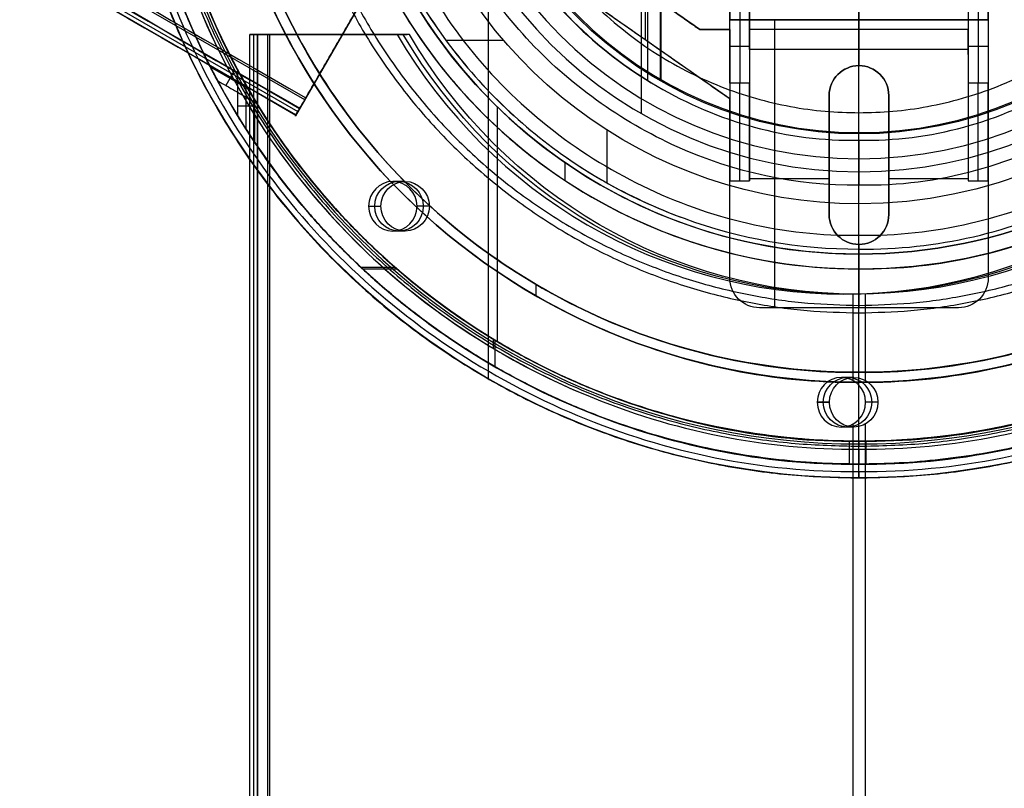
# Model space of a CAD drawing. Header units: millimetres. Extents: x 1064 to 2043, y -6251 to -5403.
# Tile 3 of 13: x 1469 to 1568, y -5827 to -5749. Entities that reach past the tile are written whole.
import ezdxf

# ---------------------------------------------------------------- set-up
doc = ezdxf.new("R2010")
doc.units = ezdxf.units.MM

msp = doc.modelspace()

# ---------------------------------------------------------------- linework, layer by layer
at = {"color": 7, "true_color": 0xffffff}
for p, q in [((1497.758, -5757.396, 21.43), (1064.755, -5507.402, 21.43)), ((1064.071, -5508.586, 23.91), (1497.074, -5758.581, 23.91)), ((1496.882, -5758.915, 26.444), (1063.878, -5508.92, 26.444)), ((1516.221, -5656.223, 17.559), (1516.221, -5785.418, 17.559)), ((1531.607, -5682.873, 77.059), (1531.607, -5758.769, 77.059)), ((1532.255, -5686.208, 23.059), (1532.255, -5755.434, 23.059)), ((1533.516, -5686.18, 171.559), (1533.516, -5755.462, 171.559)), ((1533.579, -5686.289, 172.559), (1533.579, -5755.353, 172.559)), ((1505.734, -5743.581, 25.858), (1496.83, -5759.004, 25.858)), ((1537.516, -5750.321, 231.519), (1527.516, -5743.321, 231.519)), ((1540.516, -5757.304, 231.519), (1524.796, -5746.299, 231.519)), ((1532.016, -5746.471, 230.019), (1532.016, -5751.354, 230.019)), ((1553.516, -5749.321, 230.019), (1553.516, -5746.277, 195.019)), ((1540.516, -5753.105, 208.519), (1540.516, -5747.451, 208.519)), ((1566.516, -5747.451, 208.519), (1566.516, -5753.105, 208.519)), ((1541.516, -5748.321, 184.019), (1541.516, -5755.725, 221.935)), ((1553.516, -5748.321, 184.019), (1553.516, -5752.321, 230.019)), ((1565.516, -5748.321, 184.019), (1565.516, -5755.725, 221.935)), ((1566.516, -5749.321, 231.519), (1540.516, -5749.321, 231.519)), ((1545.016, -5749.321, 233.019), (1545.016, -5778.321, 233.019)), ((1553.516, -5749.321, 233.019), (1553.516, -5749.321, 230.019)), ((1540.516, -5750.321, 231.519), (1537.516, -5750.321, 231.519)), ((1539.016, -5750.321, 233.019), (1539.016, -5750.321, 230.019)), ((1564.516, -5750.321, 207.019), (1542.516, -5750.321, 207.019)), ((1542.516, -5750.321, 207.019), (1542.516, -5752.812, 207.019)), ((1564.516, -5752.812, 207.019), (1564.516, -5750.321, 207.019)), ((1492.223, -5750.821, 50.099), (1492.223, -6250.81, 50.099)), ((1492.242, -5750.821, 50.293), (1508.083, -5750.821, 50.293)), ((1492.642, -6250.81, 52.029), (1492.642, -5750.821, 52.029)), ((1494.01, -5750.821, 54.509), (1494.01, -6250.81, 54.509)), ((1500.162, -5750.821, 47.471), (1500.162, -5750.821, 53.115)), ((1501.286, -5751.286, 23.033), (1501.286, -5751.286, 28.677)), ((1511.956, -5751.376, 34.059), (1517.758, -5751.376, 34.059)), ((1532.656, -5751.801, 230.019), (1532.656, -5751.801, 233.019)), ((1542.516, -5752.023, 202.977), (1540.516, -5752.023, 202.977)), ((1553.516, -5752.321, 230.019), (1553.516, -5753.95, 230.019)), ((1566.516, -5752.023, 202.977), (1564.516, -5752.023, 202.977)), ((1488.248, -5754.055, 23.771), (1492.056, -5756.254, 23.771)), ((1490.676, -5754.48, 20.105), (1489.83, -5755.945, 27.436)), ((1553.516, -5753.95, 233.019), (1553.516, -5753.95, 230.019)), ((1491.865, -5760.363, 52.183), (1491.865, -5755.92, 52.183)), ((1542.516, -5756.93, 230.019), (1542.516, -5756.93, 225.106)), ((1550.516, -5756.95, 231.519), (1550.516, -5768.95, 231.519)), ((1556.516, -5768.95, 231.519), (1556.516, -5756.95, 231.519)), ((1564.516, -5756.93, 230.019), (1564.516, -5756.93, 225.106)), ((1492.711, -5758.021, 55.849), (1491.019, -5758.021, 48.517)), ((1517.123, -5758.09, 60.059), (1517.123, -5781.693, 60.059)), ((1528.161, -5760.436, 34.059), (1528.161, -5765.747, 34.059)), ((1540.516, -5760.799, 233.019), (1540.516, -5760.799, 228.824)), ((1566.516, -5760.799, 233.019), (1566.516, -5760.799, 228.824)), ((1550.516, -5762.95, 233.019), (1550.516, -5762.95, 230.019)), ((1556.516, -5762.95, 233.019), (1556.516, -5762.95, 230.019)), ((1523.928, -5763.693, 39.059), (1523.928, -5765.493, 39.059)), ((1542.516, -5765.321, 230.019), (1550.516, -5765.321, 230.019)), ((1556.516, -5765.321, 230.019), (1564.516, -5765.321, 230.019)), ((1507.862, -5765.606, 51.338), (1506.625, -5765.606, 45.979)), ((1510.298, -5768.106, 50.775), (1509.061, -5768.106, 45.416)), ((1507.862, -5770.606, 51.338), (1506.625, -5770.606, 45.979)), ((1553.516, -5771.95, 233.019), (1553.516, -5771.95, 230.019)), ((1553.516, -5771.95, 230.019), (1553.516, -5778.321, 230.019)), ((1503.394, -5774.227, 45.66), (1506.819, -5774.227, 44.87)), ((1507.069, -5774.444, 52.534), (1503.626, -5774.444, 53.329)), ((1521.016, -5775.955, 231.559), (1521.016, -5777.113, 231.559)), ((1553.243, -5776.946, 40.861), (1552.006, -5776.946, 35.501)), ((1552.922, -5785.642, 35.29), (1552.922, -5776.938, 35.29)), ((1554.159, -5785.642, 40.649), (1554.159, -5776.938, 40.649)), ((1563.516, -5778.321, 231.519), (1543.516, -5778.321, 231.519)), ((1553.516, -5778.321, 230.019), (1553.516, -5778.321, 233.019)), ((1516.711, -5781.469, 18.434), (1516.711, -5782.382, 18.434)), ((1516.895, -5781.58, 61.309), (1516.895, -5784.251, 61.309)), ((1552.985, -5785.333, 40.92), (1551.748, -5785.333, 35.561)), ((1550.549, -5787.833, 41.483), (1549.312, -5787.833, 36.124)), ((1552.922, -6250.81, 35.29), (1552.922, -5790.023, 35.29)), ((1554.159, -6250.81, 40.649), (1554.159, -5790.023, 40.649)), ((1552.985, -5790.333, 40.92), (1551.748, -5790.333, 35.561)), ((1552.552, -5794.057, 34.311), (1552.552, -5791.757, 34.311)), ((1554.245, -5794.06, 41.642), (1554.245, -5791.76, 41.642))]:
    msp.add_line(p, q, dxfattribs=at)
for centre, radius, start, end in [((1553.516, -5720.821, 17.559), 74.591, 90, 270), ((1553.516, -5720.821, 17.559), 74.591, 270, 90), ((1553.516, -5720.821, 61.309), 73.242, 90, 270), ((1553.516, -5720.821, 61.309), 73.242, 270, 90), ((1553.516, -5720.821, 60.99), 71.211, 90, 270), ((1553.516, -5720.821, 60.99), 71.211, 270, 90), ((1553.516, -5720.821, 18.434), 71.742, 112.5, 247.5), ((1553.516, -5720.821, 217.618), 65, 90, 270), ((1553.516, -5720.821, 217.618), 65, 270, 90), ((1553.516, -5720.821, 217.618), 64, 90, 270), ((1553.516, -5720.821, 217.618), 64, 270, 90), ((1553.516, -5720.821, 39.059), 53.582, 270, 90), ((1553.516, -5720.821, 37.555), 53.582, 270, 90), ((1553.516, -5720.821, 39.059), 52.091, 270, 90), ((1553.516, -5720.821, 49.559), 52.091, 270, 90), ((1553.516, -5720.821, 49.559), 52.091, 109.88947, 270), ((1553.516, -5720.821, 77.059), 43.818, 90, 270), ((1553.516, -5720.821, 77.059), 43.818, 270, 90), ((1553.516, -5720.821, 24.474), 42.506, 90, 270), ((1553.516, -5720.821, 24.474), 42.506, 270, 90), ((1553.516, -5720.821, 172.559), 39.874, 90, 270), ((1553.516, -5720.821, 172.559), 39.874, 270, 90), ((1553.516, -5720.821, 40.622), 73.242, 154.03188, 247.25987), ((1553.516, -5720.821, 39.872), 70.942, 156.79882, 249.31133), ((1553.516, -5720.821, 39.059), 53.582, 162.85051, 270), ((1553.516, -5720.821, 39.059), 52.091, 163.22483, 270), ((1553.516, -5720.821, 39.872), 70.942, 276.80187, 9.32333), ((1553.516, -5720.821, 37.555), 53.582, 170.12244, 270), ((1553.516, -5720.821, 40.622), 73.242, 274.03302, 7.2718), ((1553.516, -5720.821, 23.059), 40.628, 210, 240), ((1553.516, -5720.821, 34.059), 51.591, 210.39169, 230.22576), ((1553.516, -5756.95, 230.019), 3, 0, 180), ((1553.516, -5720.821, 34.059), 51.591, 235.21816, 250.05995), ((1553.516, -5768.95, 230.019), 3, 180, 0), ((1553.516, -5720.821, 60.059), 70.939, 225, 247.5)]:
    msp.add_arc(centre, radius, start, end, dxfattribs=at)
at = {"color": 7, "true_color": 0xffffff, "extrusion": (0, 0, -1)}
for centre, radius, start, end in [((-1553.516, -5720.821, -61.309), 70.942, 270, 90), ((-1553.516, -5720.821, -18.434), 70.942, 270, 90), ((-1553.516, -5720.821, -61.309), 70.942, 90, 270), ((-1553.516, -5720.821, -18.434), 70.942, 90, 270), ((-1553.516, -5720.821, -231.559), 65, 270, 90), ((-1553.516, -5720.821, -231.559), 65, 90, 270), ((-1553.516, -5720.821, -231.559), 64, 270, 90), ((-1553.516, -5720.821, -231.559), 64, 90, 270), ((-1553.516, -5720.821, -60.059), 52.091, 270, 90), ((-1553.516, -5720.821, -60.059), 52.091, 90, 270), ((-1553.516, -5720.821, -34.059), 47.035, 90, 270), ((-1553.516, -5720.821, -171.559), 40, 270, 90), ((-1553.516, -5720.821, -171.559), 40, 90, 270), ((-1553.516, -5720.821, -34.059), 47.035, 270, 344.45303), ((-1553.516, -5756.95, -233.019), 3, 0, 180), ((-1553.516, -5756.95, -231.519), 3, 0, 180), ((-1553.516, -5768.95, -233.019), 3, 180, 0), ((-1553.516, -5768.95, -231.519), 3, 180, 0), ((-1543.516, -5775.321, -233.019), 3, 270, 360), ((-1543.516, -5775.321, -230.019), 3, 270, 0), ((-1543.516, -5775.321, -231.519), 3, 270, 0), ((-1563.516, -5775.321, -233.019), 3, 180, 270), ((-1563.516, -5775.321, -230.019), 3, 180, 270), ((-1563.516, -5775.321, -231.519), 3, 180, 270)]:
    msp.add_arc(centre, radius, start, end, dxfattribs=at)
at = {"color": 7, "true_color": 0xffffff, "extrusion": (0, -1, 0)}
for centre, start, end in [((1493.223, 50.099, 5750.821), 167, 257), ((1494.01, 53.509, 5750.821), 77, 167)]:
    msp.add_arc(centre, 1, start, end, dxfattribs=at)
at = {"color": 7, "true_color": 0xffffff, "extrusion": (0.224951, 6.21725e-15, 0.97437)}
msp.add_arc((-5723.166, -1504.242, 383.717), 53.78, 120.94561, 239.05439, dxfattribs=at)
at = {"color": 7, "true_color": 0xffffff, "extrusion": (-0.224951, 0, -0.97437)}
for centre, radius, start, end in [((5723.166, -1504.242, -386.467), 53.78, 300.94561, 59.05439), ((5768.106, -1457.667, -386.467), 2.5, 90, 270), ((5768.106, -1457.667, -386.467), 2.5, 270, 90), ((5787.833, -1503.977, -386.467), 2.5, 90, 270), ((5787.833, -1503.977, -389.217), 2.5, 90, 270), ((5787.833, -1503.977, -386.467), 2.5, 270, 90), ((5787.833, -1503.977, -389.217), 2.5, 270, 90)]:
    msp.add_arc(centre, radius, start, end, dxfattribs=at)
at = {"color": 7, "true_color": 0xffffff, "extrusion": (-0.224951, -6.245e-16, -0.97437)}
msp.add_arc((5723.166, -1504.242, -389.217), 53.78, 300.94561, 59.05439, dxfattribs=at)
at = {"color": 7, "true_color": 0xffffff, "extrusion": (1, 0, 0)}
for centre, radius, start, end in [((-5765.54, 220.019, 1540.516), 10, 11.04935, 90), ((-5765.54, 220.019, 1564.516), 10, 11.04935, 90), ((-5752.692, 203.676, 1553.516), 32.129, 180, 255.57547), ((-5752.692, 203.676, 1553.516), 33.129, 180, 255.79598)]:
    msp.add_arc(centre, radius, start, end, dxfattribs=at)
at = {"color": 7, "true_color": 0xffffff, "extrusion": (-1, 0, 0)}
for centre in [(5765.54, 220.019, -1541.516), (5765.54, 220.019, -1542.516), (5765.54, 220.019, -1565.516), (5765.54, 220.019, -1566.516)]:
    msp.add_arc(centre, 10, 90, 168.95065, dxfattribs=at)
at = {"color": 7, "true_color": 0xffffff, "extrusion": (-0.866025, 0.5, -4.16611e-14)}
msp.add_arc((4237.172, 22.43, -4175.795), 1, 257, 347, dxfattribs=at)
at = {"color": 7, "true_color": 0xffffff, "extrusion": (-0.866025, 0.5, -9.31061e-14)}
msp.add_arc((4238.252, 26.023, -4175.795), 0.795, 329.15679, 94.84321, dxfattribs=at)
at = {"color": 7, "true_color": 0xffffff, "extrusion": (0.224951, -1.96972e-21, 0.97437)}
msp.add_arc((-5768.106, -1457.667, 383.717), 2.5, 270, 90, dxfattribs=at)
at = {"color": 7, "true_color": 0xffffff, "extrusion": (-0.224951, -1.10468e-21, -0.97437)}
msp.add_arc((5768.106, -1457.667, -389.217), 2.5, 90, 270, dxfattribs=at)
at = {"color": 7, "true_color": 0xffffff, "extrusion": (0.224951, 0, 0.97437)}
for centre, start, end in [((-5768.106, -1457.667, 383.717), 90, 270), ((-5787.833, -1503.977, 383.717), 270, 90), ((-5787.833, -1503.977, 383.717), 90, 270)]:
    msp.add_arc(centre, 2.5, start, end, dxfattribs=at)
at = {"color": 7, "true_color": 0xffffff, "extrusion": (-0.224951, 2.23986e-21, -0.97437)}
msp.add_arc((5768.106, -1457.667, -389.217), 2.5, 270, 90, dxfattribs=at)
at = {"color": 7, "true_color": 0xffffff}
for points, degree in [([(1064.867, -5507.207, 21.456), (1497.871, -5757.202, 21.456)], 1), ([(1064.248, -5508.278, 26.815), (1497.252, -5758.273, 26.815)], 1), ([(1064.267, -5508.246, 22.205), (1497.271, -5758.24, 22.205)], 1), ([(1063.874, -5508.927, 25.615), (1496.877, -5758.922, 25.615)], 1), ([(1553.516, -5647.578, 19.934), (1543.89, -5647.482, 19.934), (1524.776, -5651.437, 19.934), (1500.373, -5667.67, 19.934), (1484.089, -5692.066, 19.934), (1478.366, -5720.821, 19.934), (1484.089, -5749.576, 19.934), (1500.373, -5773.971, 19.934), (1524.776, -5790.205, 19.934), (1543.89, -5794.16, 19.934), (1553.516, -5794.063, 19.934)], 3), ([(1553.516, -5794.063, 19.934), (1563.142, -5794.16, 19.934), (1582.256, -5790.205, 19.934), (1606.66, -5773.971, 19.934), (1622.944, -5749.576, 19.934), (1628.666, -5720.821, 19.934), (1622.944, -5692.066, 19.934), (1606.66, -5667.67, 19.934), (1582.256, -5651.437, 19.934), (1563.142, -5647.482, 19.934), (1553.516, -5647.578, 19.934)], 3), ([(1525.205, -5652.473, 16.251), (1516.271, -5656.204, 16.251), (1499.838, -5667.135, 16.251), (1483.39, -5691.776, 16.251), (1477.61, -5720.821, 16.251), (1483.39, -5749.866, 16.251), (1499.838, -5774.506, 16.251), (1516.271, -5785.438, 16.251), (1525.205, -5789.169, 16.251)], 3), ([(1526.062, -5654.54, 18.434), (1517.397, -5658.158, 18.434), (1501.461, -5668.759, 18.434), (1485.511, -5692.654, 18.434), (1479.905, -5720.821, 18.434), (1485.511, -5748.987, 18.434), (1501.461, -5772.883, 18.434), (1517.397, -5783.484, 18.434), (1526.062, -5787.102, 18.434)], 3), ([(1553.516, -5655.821, 203.676), (1544.973, -5655.735, 203.676), (1528.011, -5659.245, 203.676), (1506.353, -5673.652, 203.676), (1491.902, -5695.302, 203.676), (1486.823, -5720.821, 203.676), (1491.902, -5746.34, 203.676), (1506.353, -5767.99, 203.676), (1528.011, -5782.397, 203.676), (1544.973, -5785.906, 203.676), (1553.516, -5785.821, 203.676)], 3), ([(1553.516, -5785.821, 203.676), (1562.059, -5785.906, 203.676), (1579.022, -5782.397, 203.676), (1600.679, -5767.99, 203.676), (1615.13, -5746.34, 203.676), (1620.209, -5720.821, 203.676), (1615.13, -5695.302, 203.676), (1600.679, -5673.652, 203.676), (1579.022, -5659.245, 203.676), (1562.059, -5655.735, 203.676), (1553.516, -5655.821, 203.676)], 3), ([(1553.516, -5656.821, 203.676), (1545.105, -5656.737, 203.676), (1528.403, -5660.192, 203.676), (1507.079, -5674.377, 203.676), (1492.85, -5695.694, 203.676), (1487.849, -5720.821, 203.676), (1492.85, -5745.948, 203.676), (1507.079, -5767.264, 203.676), (1528.403, -5781.449, 203.676), (1545.105, -5784.905, 203.676), (1553.516, -5784.821, 203.676)], 3), ([(1553.516, -5784.821, 203.676), (1561.927, -5784.905, 203.676), (1578.629, -5781.449, 203.676), (1599.954, -5767.264, 203.676), (1614.183, -5745.948, 203.676), (1619.183, -5720.821, 203.676), (1614.183, -5695.694, 203.676), (1599.954, -5674.377, 203.676), (1578.629, -5660.192, 203.676), (1561.927, -5656.737, 203.676), (1553.516, -5656.821, 203.676)], 3), ([(1553.516, -5774.403, 36.051), (1561.587, -5774.52, 36.051), (1577.532, -5770.69, 36.051), (1596.845, -5755.384, 36.051), (1607.537, -5733.146, 36.051), (1607.537, -5708.496, 36.051), (1596.845, -5686.258, 36.051), (1577.532, -5670.952, 36.051), (1561.587, -5667.122, 36.051), (1553.516, -5667.239, 36.051)], 3), ([(1503.354, -5670.659, 60.059), (1496.786, -5677.218, 60.059), (1486.272, -5692.97, 60.059), (1480.729, -5720.821, 60.059), (1486.272, -5748.672, 60.059), (1496.786, -5764.424, 60.059), (1503.354, -5770.983, 60.059)], 3), ([(1553.516, -5670.616, 75.023), (1545.954, -5670.507, 75.023), (1531.014, -5674.095, 75.023), (1512.918, -5688.436, 75.023), (1502.901, -5709.273, 75.023), (1502.901, -5732.369, 75.023), (1512.918, -5753.205, 75.023), (1531.014, -5767.547, 75.023), (1545.954, -5771.135, 75.023), (1553.516, -5771.026, 75.023)], 3), ([(1553.516, -5771.026, 75.023), (1561.078, -5771.135, 75.023), (1576.018, -5767.547, 75.023), (1594.114, -5753.205, 75.023), (1604.132, -5732.369, 75.023), (1604.132, -5709.273, 75.023), (1594.114, -5688.436, 75.023), (1576.018, -5674.095, 75.023), (1561.078, -5670.507, 75.023), (1553.516, -5670.616, 75.023)], 3), ([(1553.516, -5675.659, 32.648), (1561.496, -5675.482, 32.648), (1577.106, -5679.963, 32.648), (1594.469, -5697.164, 32.648), (1600.782, -5720.821, 32.648), (1594.469, -5744.478, 32.648), (1577.106, -5761.679, 32.648), (1561.496, -5766.16, 32.648), (1553.516, -5765.983, 32.648)], 3), ([(1553.516, -5760.695, 172.559), (1553.516, -5680.946, 172.559)], 1), ([(1533.202, -5685.636, 23.059), (1527.088, -5689.222, 23.059), (1516.674, -5699.539, 23.059), (1510.995, -5720.821, 23.059), (1516.674, -5742.103, 23.059), (1527.088, -5752.419, 23.059), (1533.202, -5756.006, 23.059)], 3), ([(1499.975, -5718.719, 36.051), (1499.717, -5724.476, 36.051), (1501.181, -5736.027, 36.051), (1508.666, -5751.818, 36.051), (1520.784, -5764.421, 36.051), (1536.269, -5772.52, 36.051), (1547.754, -5774.436, 36.051), (1553.516, -5774.403, 36.051)], 3), ([(1553.516, -5794.801, 16.251), (1553.516, -5783.036, 10.971), (1553.516, -5758.94, 2.983), (1553.516, -5733.716, 0.137), (1553.516, -5720.821)], 3), ([(1502.806, -5730.312, 34.059), (1503.852, -5736.159, 34.059), (1508.133, -5747.431, 34.059), (1519.842, -5761.281, 34.059), (1535.558, -5770.278, 34.059), (1547.49, -5772.44, 34.059), (1553.516, -5772.412, 34.059)], 3), ([(1553.516, -5760.821, 171.559), (1553.516, -5734.067, 171.559)], 1), ([(1553.516, -5765.983, 32.648), (1547.19, -5766.08, 32.648), (1534.715, -5763.296, 32.648), (1519.132, -5752.052, 32.648), (1512.558, -5741.091, 32.648), (1510.657, -5735.056, 32.648)], 3), ([(1553.516, -5764.639, 77.059), (1553.516, -5738.94, 77.059)], 1), ([(1553.516, -5761.449, 23.059), (1553.516, -5738.959, 23.059)], 1), ([(1553.516, -5795.412, 17.559), (1553.516, -5738.959, 17.559)], 1), ([(1497.871, -5757.202, 21.456), (1505.819, -5743.435, 25.126)], 1), ([(1537.516, -5750.321, 230.019), (1527.516, -5743.321, 230.019)], 1), ([(1527.516, -5743.321, 233.019), (1537.516, -5750.321, 233.019)], 1), ([(1497.252, -5758.273, 26.815), (1505.2, -5744.506, 30.485)], 1), ([(1540.516, -5757.304, 233.019), (1524.796, -5746.299, 233.019)], 1), ([(1540.516, -5757.304, 230.019), (1524.796, -5746.299, 230.019)], 1), ([(1540.516, -5746.277, 195.019), (1540.516, -5749.321, 230.019)], 1), ([(1566.516, -5749.321, 230.019), (1566.516, -5746.277, 195.019)], 1), ([(1540.516, -5755.725, 221.935), (1540.516, -5748.321, 184.019)], 1), ([(1542.516, -5748.321, 184.019), (1542.516, -5755.725, 221.935)], 1), ([(1542.516, -5752.321, 230.019), (1542.516, -5748.321, 184.019)], 1), ([(1564.516, -5748.321, 184.019), (1564.516, -5752.321, 230.019)], 1), ([(1564.516, -5748.321, 184.019), (1564.516, -5755.725, 221.935)], 1), ([(1566.516, -5748.321, 184.019), (1566.516, -5755.725, 221.935)], 1), ([(1540.516, -5749.321, 230.019), (1566.516, -5749.321, 230.019)], 1), ([(1540.516, -5749.321, 230.019), (1540.516, -5749.321, 233.019)], 1), ([(1540.516, -5749.321, 233.019), (1566.516, -5749.321, 233.019)], 1), ([(1540.516, -5750.321, 233.019), (1540.516, -5749.321, 233.019)], 1), ([(1566.516, -5749.321, 233.019), (1566.516, -5749.321, 230.019)], 1), ([(1566.516, -5749.321, 233.019), (1566.516, -5775.321, 233.019)], 1), ([(1537.516, -5750.321, 233.019), (1537.516, -5750.321, 230.019)], 1), ([(1540.516, -5750.321, 230.019), (1537.516, -5750.321, 230.019)], 1), ([(1537.516, -5750.321, 233.019), (1540.516, -5750.321, 233.019)], 1), ([(1540.516, -5750.321, 233.019), (1540.516, -5750.321, 230.019)], 1), ([(1540.516, -5750.321, 230.019), (1540.516, -5757.304, 230.019)], 1), ([(1492.249, -6250.81, 50.324), (1492.249, -5750.821, 50.324)], 1), ([(1493.036, -5750.821, 53.734), (1492.249, -5750.821, 50.324)], 1), ([(1492.998, -6250.81, 49.125), (1492.998, -5750.821, 49.125)], 1), ([(1492.998, -5750.821, 49.125), (1507.063, -5750.821, 45.877)], 1), ([(1493.036, -6250.81, 53.734), (1493.036, -5750.821, 53.734)], 1), ([(1508.301, -5750.821, 51.236), (1494.235, -5750.821, 54.484)], 1), ([(1494.235, -5750.821, 54.484), (1494.235, -6250.81, 54.484)], 1), ([(1508.301, -5750.821, 51.236), (1507.063, -5750.821, 45.877)], 1), ([(1564.516, -5752.321, 230.019), (1542.516, -5752.321, 230.019)], 1), ([(1542.516, -5752.321, 230.019), (1542.516, -5765.54, 230.019)], 1), ([(1564.516, -5752.321, 230.019), (1564.516, -5765.54, 230.019)], 1), ([(1487.568, -5752.686, 20.105), (1491.245, -5754.808, 20.105)], 1), ([(1491.019, -5759.012, 48.517), (1491.019, -5754.39, 48.517)], 1), ([(1488.98, -5755.455, 27.436), (1492.937, -5757.739, 27.436)], 1), ([(1533.202, -5756.006, 23.059), (1539.316, -5759.593, 23.059), (1546.337, -5761.608, 23.059), (1553.516, -5761.449, 23.059)], 3), ([(1542.516, -5755.725, 221.935), (1540.516, -5755.725, 221.935)], 1), ([(1553.516, -5761.449, 23.059), (1560.695, -5761.608, 23.059), (1567.716, -5759.593, 23.059), (1573.83, -5756.006, 23.059)], 3), ([(1566.516, -5755.725, 221.935), (1564.516, -5755.725, 221.935)], 1), ([(1492.711, -5757.367, 55.849), (1492.711, -5761.653, 55.849)], 1), ([(1540.516, -5775.321, 233.019), (1540.516, -5757.304, 233.019)], 1), ([(1540.516, -5757.304, 233.019), (1540.516, -5757.304, 230.019)], 1), ([(1550.516, -5756.95, 233.019), (1550.516, -5768.95, 233.019)], 1), ([(1550.516, -5768.95, 230.019), (1550.516, -5756.95, 230.019)], 1), ([(1550.516, -5756.95, 230.019), (1550.516, -5756.95, 233.019)], 1), ([(1556.516, -5768.95, 233.019), (1556.516, -5756.95, 233.019)], 1), ([(1556.516, -5756.95, 233.019), (1556.516, -5756.95, 230.019)], 1), ([(1556.516, -5756.95, 230.019), (1556.516, -5768.95, 230.019)], 1), ([(1497.271, -5758.24, 22.205), (1496.877, -5758.922, 25.615)], 1), ([(1553.516, -5763.327, 24.474), (1553.516, -5765.983, 32.648)], 1), ([(1540.516, -5765.54, 230.019), (1542.516, -5765.54, 230.019)], 1), ([(1540.516, -5775.321, 230.019), (1540.516, -5765.54, 230.019)], 1), ([(1564.516, -5765.54, 230.019), (1566.516, -5765.54, 230.019)], 1), ([(1566.516, -5765.54, 230.019), (1566.516, -5775.321, 230.019)], 1), ([(1553.516, -5772.412, 34.059), (1561.287, -5772.524, 34.059), (1568.963, -5770.681, 34.059), (1575.901, -5767.303, 34.059)], 3), ([(1504.189, -5768.106, 46.541), (1505.426, -5768.106, 51.9)], 1), ([(1510.298, -5768.106, 50.775), (1509.061, -5768.106, 45.416)], 1), ([(1553.516, -5772.412, 34.059), (1553.516, -5767.855, 34.059)], 1), ([(1550.516, -5768.95, 233.019), (1550.516, -5768.95, 230.019)], 1), ([(1556.516, -5768.95, 230.019), (1556.516, -5768.95, 233.019)], 1), ([(1503.354, -5770.983, 60.059), (1509.922, -5777.541, 60.059), (1517.801, -5782.782, 60.059), (1526.369, -5786.36, 60.059)], 3), ([(1553.516, -5792.032, 60.99), (1553.516, -5771.026, 75.023)], 1), ([(1553.516, -5791.76, 60.059), (1553.516, -5772.912, 60.059)], 1), ([(1553.516, -5772.912, 39.059), (1553.516, -5772.912, 60.059)], 1), ([(1553.516, -5774.403, 39.059), (1553.516, -5772.912, 39.059)], 1), ([(1553.516, -5774.403, 36.051), (1553.516, -5774.403, 39.059)], 1), ([(1540.516, -5775.321, 233.019), (1540.516, -5775.321, 230.019)], 1), ([(1566.516, -5775.321, 233.019), (1566.516, -5775.321, 230.019)], 1), ([(1563.516, -5778.321, 230.019), (1543.516, -5778.321, 230.019)], 1), ([(1543.516, -5778.321, 233.019), (1543.516, -5778.321, 230.019)], 1), ([(1563.516, -5778.321, 233.019), (1543.516, -5778.321, 233.019)], 1), ([(1563.516, -5778.321, 233.019), (1563.516, -5778.321, 230.019)], 1), ([(1553.516, -5784.821, 203.676), (1553.516, -5784.821, 231.559)], 1), ([(1553.516, -5785.821, 231.559), (1553.516, -5784.821, 231.559)], 1), ([(1553.516, -5785.821, 203.676), (1553.516, -5785.821, 231.559)], 1), ([(1526.062, -5787.102, 18.434), (1534.726, -5790.721, 18.434), (1544.087, -5792.658, 18.434), (1553.516, -5792.563, 18.434)], 3), ([(1526.369, -5786.36, 60.059), (1534.936, -5789.939, 60.059), (1544.193, -5791.854, 60.059), (1553.516, -5791.76, 60.059)], 3), ([(1553.516, -5791.76, 60.059), (1562.84, -5791.854, 60.059), (1572.096, -5789.939, 60.059), (1580.664, -5786.36, 60.059)], 3), ([(1553.516, -5792.563, 18.434), (1562.945, -5792.658, 18.434), (1572.306, -5790.721, 18.434), (1580.971, -5787.102, 18.434)], 3), ([(1549.312, -5787.833, 36.124), (1550.549, -5787.833, 41.483)], 1), ([(1555.421, -5787.833, 40.358), (1554.184, -5787.833, 34.999)], 1), ([(1525.205, -5789.169, 16.251), (1534.14, -5792.901, 16.251), (1543.793, -5794.898, 16.251), (1553.516, -5794.801, 16.251)], 3), ([(1553.516, -5794.801, 16.251), (1563.239, -5794.898, 16.251), (1572.892, -5792.901, 16.251), (1581.827, -5789.169, 16.251)], 3), ([(1553.516, -5791.763, 41.811), (1553.516, -5791.76, 60.059)], 1), ([(1553.516, -5791.76, 60.059), (1553.516, -5791.763, 61.309)], 1), ([(1553.516, -5792.563, 18.434), (1553.516, -5791.763, 18.434)], 1), ([(1553.516, -5791.763, 18.434), (1553.516, -5791.763, 34.089)], 1), ([(1553.516, -5794.063, 61.309), (1553.516, -5791.763, 61.309)], 1), ([(1553.516, -5794.063, 19.934), (1553.516, -5794.063, 34.089)], 1), ([(1553.516, -5794.063, 41.811), (1553.516, -5794.063, 61.309)], 1)]:
    msp.add_open_spline(points, degree=degree, dxfattribs=at)
for points, weights, knots in [([(1553.516, -5646.189, 17.261), (1478.884, -5646.189, 17.261), (1478.884, -5720.821, 17.261), (1478.884, -5795.453, 17.261), (1553.516, -5795.453, 17.261)], [1, 0.707106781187, 1, 0.707106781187, 1], [230.981899, 230.981899, 230.981899, 346.472848, 346.472848, 461.963797, 461.963797, 461.963797]), ([(1553.516, -5795.453, 17.261), (1628.148, -5795.453, 17.261), (1628.148, -5720.821, 17.261), (1628.148, -5646.189, 17.261), (1553.516, -5646.189, 17.261)], [1, 0.707106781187, 1, 0.707106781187, 1], [0, 0, 0, 115.490949, 115.490949, 230.981899, 230.981899, 230.981899]), ([(1548.557, -5647.747, 55.849), (1509.607, -5650.39, 50.824), (1490.086, -5684.2, 41.811), (1469.695, -5719.519, 32.395), (1488.98, -5755.455, 27.436)], [0.861638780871, 0.819142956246, 1, 0.812581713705, 0.865016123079], [-162.369697, -162.369697, -162.369697, -82.939938, -82.939938, 0, 0, 0]), ([(1487.568, -5752.686, 20.105), (1470.701, -5717.776, 25.138), (1490.086, -5684.2, 34.089), (1510.625, -5648.625, 43.572), (1551.691, -5647.601, 48.517)], [0.861164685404, 0.820167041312, 1, 0.811482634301, 0.865639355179], [-162.420204, -162.420204, -162.420204, -83.533367, -83.533367, 0, 0, 0]), ([(1619.28, -5753.064, 55.849), (1636.466, -5718.01, 50.824), (1616.946, -5684.2, 41.811), (1596.554, -5648.88, 32.395), (1555.791, -5647.614, 27.436)], [0.861638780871, 0.819142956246, 1, 0.812581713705, 0.865016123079], [-162.369697, -162.369697, -162.369697, -82.939938, -82.939938, 0, 0, 0]), ([(1558.894, -5647.776, 20.105), (1597.561, -5650.623, 25.138), (1616.946, -5684.2, 34.089), (1637.485, -5719.774, 43.572), (1617.839, -5755.85, 48.517)], [0.861164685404, 0.820167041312, 1, 0.811482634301, 0.865639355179], [-162.420204, -162.420204, -162.420204, -83.533367, -83.533367, 0, 0, 0]), ([(1553.516, -5649.376, 60.565), (1482.072, -5649.376, 60.565), (1482.072, -5720.821, 60.565), (1482.072, -5792.265, 60.565), (1553.516, -5792.265, 60.565)], [1, 0.707106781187, 1, 0.707106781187, 1], [222.862872, 222.862872, 222.862872, 334.294308, 334.294308, 445.725744, 445.725744, 445.725744]), ([(1553.516, -5792.265, 60.565), (1624.961, -5792.265, 60.565), (1624.961, -5720.821, 60.565), (1624.961, -5649.376, 60.565), (1553.516, -5649.376, 60.565)], [1, 0.707106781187, 1, 0.707106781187, 1], [0, 0, 0, 111.431436, 111.431436, 222.862872, 222.862872, 222.862872]), ([(1553.516, -5649.878, 48.273), (1512.558, -5649.878, 43.545), (1492.078, -5685.35, 34.089), (1472.162, -5719.845, 24.893), (1491.245, -5754.808, 20.105)], [0.868347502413, 0.807007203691, 1, 0.811314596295, 0.865736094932], [-164.264878, -164.264878, -164.264878, -80.998221, -80.998221, 0, 0, 0]), ([(1492.937, -5757.739, 27.436), (1471.034, -5721.799, 32.094), (1492.078, -5685.35, 41.811), (1512.144, -5650.595, 51.076), (1552.269, -5649.889, 55.849)], [0.871188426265, 0.802734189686, 1, 0.810165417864, 0.866408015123], [-167.14182, -167.14182, -167.14182, -81.6011, -81.6011, 0, 0, 0]), ([(1553.516, -5649.878, 27.627), (1594.475, -5649.878, 32.355), (1614.954, -5685.35, 41.811), (1635.02, -5720.104, 51.076), (1615.568, -5755.207, 55.849)], [0.868347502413, 0.807007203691, 1, 0.810165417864, 0.866408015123], [-164.867757, -164.867757, -164.867757, -81.6011, -81.6011, 0, 0, 0]), ([(1613.837, -5758.161, 48.517), (1636.166, -5722.089, 43.883), (1614.954, -5685.35, 34.089), (1595.038, -5650.854, 24.893), (1555.218, -5649.899, 20.105)], [0.872072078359, 0.801476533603, 1, 0.811314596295, 0.865736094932], [-167.212828, -167.212828, -167.212828, -80.998221, -80.998221, 0, 0, 0]), ([(1553.516, -5662.808, 183.326), (1495.503, -5662.808, 183.326), (1495.503, -5720.821, 183.326), (1495.503, -5778.834, 183.326), (1553.516, -5778.834, 183.326)], [0.894552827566, 0.632544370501, 0.894552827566, 0.632544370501, 0.894552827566], [0, 0, 0, 130, 130, 260, 260, 260]), ([(1553.516, -5778.834, 183.326), (1611.529, -5778.834, 183.326), (1611.529, -5720.821, 183.326), (1611.529, -5662.808, 183.326), (1553.516, -5662.808, 183.326)], [0.894552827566, 0.632544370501, 0.894552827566, 0.632544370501, 0.894552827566], [0, 0, 0, 130, 130, 260, 260, 260]), ([(1553.516, -5663.559, 183.989), (1496.254, -5663.559, 183.989), (1496.254, -5720.821, 183.989), (1496.254, -5778.083, 183.989), (1553.516, -5778.083, 183.989)], [0.895143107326, 0.632961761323, 0.895143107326, 0.632961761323, 0.895143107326], [0, 0, 0, 128, 128, 256, 256, 256]), ([(1553.516, -5778.083, 183.989), (1610.778, -5778.083, 183.989), (1610.778, -5720.821, 183.989), (1610.778, -5663.559, 183.989), (1553.516, -5663.559, 183.989)], [0.895143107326, 0.632961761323, 0.895143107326, 0.632961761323, 0.895143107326], [0, 0, 0, 128, 128, 256, 256, 256]), ([(1553.516, -5682.95, 4.276), (1515.645, -5682.95, 4.276), (1515.645, -5720.821, 4.276), (1515.645, -5758.692, 4.276), (1553.516, -5758.692, 4.276)], [0.989224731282, 0.699487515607, 0.989224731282, 0.699487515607, 0.989224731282], [0, 0, 0, 148.085002, 148.085002, 296.170004, 296.170004, 296.170004]), ([(1553.516, -5758.692, 4.276), (1591.387, -5758.692, 4.276), (1591.387, -5720.821, 4.276), (1591.387, -5682.95, 4.276), (1553.516, -5682.95, 4.276)], [0.989224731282, 0.699487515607, 0.989224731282, 0.699487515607, 0.989224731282], [0, 0, 0, 148.085002, 148.085002, 296.170004, 296.170004, 296.170004])]:
    msp.add_rational_spline(points, weights, degree=2, knots=knots, dxfattribs=at)
for points, weights in [([(1488.98, -5755.455, 27.436), (1488.245, -5754.085, 23.891), (1487.568, -5752.686, 20.105)], [0.865016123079, 0.86289395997, 0.861164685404]), ([(1491.019, -5754.39, 48.517), (1511.093, -5791.763, 43.883), (1553.516, -5791.763, 34.089)], [0.872072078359, 0.801476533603, 1]), ([(1492.711, -5757.367, 55.849), (1491.829, -5755.899, 52.027), (1491.019, -5754.39, 48.517)], [0.866408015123, 0.868982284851, 0.872072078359]), ([(1491.245, -5754.808, 20.105), (1492.056, -5756.294, 23.922), (1492.937, -5757.739, 27.436)], [0.865736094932, 0.868210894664, 0.871188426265]), ([(1615.778, -5754.825, 27.436), (1595.605, -5791.763, 32.094), (1553.516, -5791.763, 41.811)], [0.871188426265, 0.802734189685, 1]), ([(1553.516, -5791.763, 41.811), (1513.385, -5791.763, 51.076), (1492.711, -5757.367, 55.849)], [1, 0.810165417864, 0.866408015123]), ([(1553.516, -5791.763, 34.089), (1593.348, -5791.763, 24.893), (1614.086, -5757.756, 20.105)], [1, 0.811314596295, 0.865736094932]), ([(1553.516, -5794.063, 34.089), (1512.438, -5794.063, 43.572), (1491.019, -5759.012, 48.517)], [1, 0.811482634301, 0.865639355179]), ([(1491.019, -5759.012, 48.517), (1491.837, -5760.35, 52.06), (1492.711, -5761.653, 55.849)], [0.865639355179, 0.863438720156, 0.861638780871]), ([(1553.516, -5794.063, 41.811), (1594.3, -5794.063, 32.395), (1615.778, -5759.394, 27.436)], [1, 0.812581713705, 0.865016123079]), ([(1492.711, -5761.653, 55.849), (1514.476, -5794.063, 50.824), (1553.516, -5794.063, 41.811)], [0.861638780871, 0.819142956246, 1]), ([(1614.086, -5762.001, 20.105), (1592.287, -5794.063, 25.138), (1553.516, -5794.063, 34.089)], [0.861164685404, 0.820167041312, 1])]:
    msp.add_rational_spline(points, weights, degree=2, dxfattribs=at)
for points, knots in [([(1553.516, -5761.449, 23.059), (1553.516, -5761.47, 23.059), (1553.516, -5761.491, 23.06), (1553.516, -5761.511, 23.06), (1553.516, -5761.567, 23.062), (1553.516, -5761.622, 23.066), (1553.516, -5761.676, 23.073), (1553.516, -5761.732, 23.079), (1553.516, -5761.786, 23.088), (1553.516, -5761.84, 23.099), (1553.516, -5761.895, 23.11), (1553.516, -5761.948, 23.123), (1553.516, -5762, 23.139), (1553.516, -5762.056, 23.155), (1553.516, -5762.111, 23.174), (1553.516, -5762.165, 23.195), (1553.516, -5762.217, 23.216), (1553.516, -5762.269, 23.239), (1553.516, -5762.318, 23.263), (1553.516, -5762.369, 23.289), (1553.516, -5762.418, 23.316), (1553.516, -5762.466, 23.345), (1553.516, -5762.515, 23.375), (1553.516, -5762.562, 23.406), (1553.516, -5762.607, 23.44), (1553.516, -5762.616, 23.446), (1553.516, -5762.625, 23.453), (1553.516, -5762.634, 23.46), (1553.516, -5762.648, 23.47), (1553.516, -5762.662, 23.481), (1553.516, -5762.675, 23.492), (1553.516, -5762.721, 23.529), (1553.516, -5762.766, 23.569), (1553.516, -5762.809, 23.61), (1553.516, -5762.849, 23.649), (1553.516, -5762.888, 23.691), (1553.516, -5762.926, 23.734), (1553.516, -5762.962, 23.776), (1553.516, -5762.997, 23.82), (1553.516, -5763.031, 23.866), (1553.516, -5763.063, 23.911), (1553.516, -5763.094, 23.958), (1553.516, -5763.124, 24.007), (1553.516, -5763.152, 24.054), (1553.516, -5763.179, 24.104), (1553.516, -5763.204, 24.155), (1553.516, -5763.228, 24.205), (1553.516, -5763.251, 24.256), (1553.516, -5763.272, 24.31), (1553.516, -5763.292, 24.363), (1553.516, -5763.311, 24.417), (1553.516, -5763.327, 24.474)], [9.2041, 9.2041, 9.2041, 9.2041, 9.265894, 9.265894, 9.265894, 9.431247, 9.431247, 9.431247, 9.597197, 9.597197, 9.597197, 9.76226, 9.76226, 9.76226, 9.936457, 9.936457, 9.936457, 10.10453, 10.10453, 10.10453, 10.273531, 10.273531, 10.273531, 10.44365, 10.44365, 10.44365, 10.477293, 10.477293, 10.477293, 10.529535, 10.529535, 10.529535, 10.707992, 10.707992, 10.707992, 10.87797, 10.87797, 10.87797, 11.047166, 11.047166, 11.047166, 11.215854, 11.215854, 11.215854, 11.384403, 11.384403, 11.384403, 11.553208, 11.553208, 11.553208, 11.726466, 11.726466, 11.726466, 11.726466]), ([(1553.516, -5771.026, 75.023), (1553.516, -5770.865, 75.13), (1553.516, -5770.703, 75.233), (1553.516, -5770.539, 75.332), (1553.516, -5770.352, 75.444), (1553.516, -5770.164, 75.55), (1553.516, -5769.974, 75.651), (1553.516, -5769.781, 75.754), (1553.516, -5769.586, 75.85), (1553.516, -5769.389, 75.942), (1553.516, -5769.19, 76.034), (1553.516, -5768.99, 76.12), (1553.516, -5768.787, 76.201), (1553.516, -5768.583, 76.282), (1553.516, -5768.377, 76.358), (1553.516, -5768.17, 76.428), (1553.516, -5768.054, 76.467), (1553.516, -5767.938, 76.504), (1553.516, -5767.821, 76.54), (1553.516, -5767.636, 76.596), (1553.516, -5767.449, 76.648), (1553.516, -5767.261, 76.696), (1553.516, -5767.048, 76.749), (1553.516, -5766.834, 76.797), (1553.516, -5766.617, 76.84), (1553.516, -5766.394, 76.883), (1553.516, -5766.168, 76.921), (1553.516, -5765.941, 76.952), (1553.516, -5765.726, 76.982), (1553.516, -5765.509, 77.005), (1553.516, -5765.291, 77.023), (1553.516, -5765.075, 77.041), (1553.516, -5764.858, 77.053), (1553.516, -5764.639, 77.059)], [11.896084, 11.896084, 11.896084, 11.896084, 12.472472, 12.472472, 12.472472, 13.12122, 13.12122, 13.12122, 13.774982, 13.774982, 13.774982, 14.429802, 14.429802, 14.429802, 15.088242, 15.088242, 15.088242, 15.454359, 15.454359, 15.454359, 16.035581, 16.035581, 16.035581, 16.695078, 16.695078, 16.695078, 17.381276, 17.381276, 17.381276, 18.035413, 18.035413, 18.035413, 18.687923, 18.687923, 18.687923, 18.687923]), ([(1553.516, -5767.855, 34.059), (1553.516, -5767.796, 34.057), (1553.516, -5767.738, 34.053), (1553.516, -5767.682, 34.046), (1553.516, -5767.623, 34.039), (1553.516, -5767.566, 34.029), (1553.516, -5767.51, 34.018), (1553.516, -5767.452, 34.006), (1553.516, -5767.396, 33.991), (1553.516, -5767.341, 33.975), (1553.516, -5767.285, 33.958), (1553.516, -5767.23, 33.939), (1553.516, -5767.177, 33.918), (1553.516, -5767.122, 33.896), (1553.516, -5767.069, 33.873), (1553.516, -5767.017, 33.847), (1553.516, -5766.964, 33.821), (1553.516, -5766.913, 33.792), (1553.516, -5766.863, 33.762), (1553.516, -5766.814, 33.732), (1553.516, -5766.766, 33.7), (1553.516, -5766.72, 33.666), (1553.516, -5766.705, 33.656), (1553.516, -5766.691, 33.645), (1553.516, -5766.676, 33.633), (1553.516, -5766.63, 33.598), (1553.516, -5766.585, 33.56), (1553.516, -5766.542, 33.52), (1553.516, -5766.499, 33.481), (1553.516, -5766.458, 33.44), (1553.516, -5766.419, 33.396), (1553.516, -5766.38, 33.354), (1553.516, -5766.343, 33.31), (1553.516, -5766.307, 33.263), (1553.516, -5766.273, 33.219), (1553.516, -5766.24, 33.172), (1553.516, -5766.209, 33.124), (1553.516, -5766.178, 33.077), (1553.516, -5766.149, 33.028), (1553.516, -5766.122, 32.977), (1553.516, -5766.095, 32.926), (1553.516, -5766.07, 32.873), (1553.516, -5766.046, 32.818), (1553.516, -5766.024, 32.767), (1553.516, -5766.004, 32.713), (1553.516, -5765.986, 32.658), (1553.516, -5765.985, 32.655), (1553.516, -5765.984, 32.651), (1553.516, -5765.983, 32.648)], [3.282267, 3.282267, 3.282267, 3.282267, 3.456781, 3.456781, 3.456781, 3.6308, 3.6308, 3.6308, 3.804712, 3.804712, 3.804712, 3.978909, 3.978909, 3.978909, 4.153733, 4.153733, 4.153733, 4.329389, 4.329389, 4.329389, 4.501823, 4.501823, 4.501823, 4.55692, 4.55692, 4.55692, 4.732611, 4.732611, 4.732611, 4.907245, 4.907245, 4.907245, 5.080977, 5.080977, 5.080977, 5.251503, 5.251503, 5.251503, 5.422374, 5.422374, 5.422374, 5.597948, 5.597948, 5.597948, 5.769513, 5.769513, 5.769513, 5.779643, 5.779643, 5.779643, 5.779643]), ([(1553.516, -5772.412, 34.059), (1553.516, -5772.471, 34.059), (1553.516, -5772.53, 34.062), (1553.516, -5772.587, 34.067), (1553.516, -5772.644, 34.072), (1553.516, -5772.7, 34.08), (1553.516, -5772.754, 34.089), (1553.516, -5772.811, 34.099), (1553.516, -5772.866, 34.111), (1553.516, -5772.92, 34.125), (1553.516, -5772.975, 34.14), (1553.516, -5773.028, 34.156), (1553.516, -5773.08, 34.175), (1553.516, -5773.134, 34.194), (1553.516, -5773.187, 34.216), (1553.516, -5773.238, 34.239), (1553.516, -5773.29, 34.263), (1553.516, -5773.341, 34.289), (1553.516, -5773.39, 34.316), (1553.516, -5773.44, 34.345), (1553.516, -5773.489, 34.375), (1553.516, -5773.535, 34.407), (1553.516, -5773.583, 34.439), (1553.516, -5773.629, 34.474), (1553.516, -5773.673, 34.51), (1553.516, -5773.718, 34.547), (1553.516, -5773.762, 34.586), (1553.516, -5773.803, 34.626), (1553.516, -5773.809, 34.632), (1553.516, -5773.814, 34.637), (1553.516, -5773.82, 34.643), (1553.516, -5773.826, 34.649), (1553.516, -5773.832, 34.655), (1553.516, -5773.839, 34.662), (1553.516, -5773.851, 34.674), (1553.516, -5773.863, 34.687), (1553.516, -5773.875, 34.7), (1553.516, -5773.897, 34.724), (1553.516, -5773.919, 34.749), (1553.516, -5773.941, 34.775), (1553.516, -5773.978, 34.819), (1553.516, -5774.013, 34.866), (1553.516, -5774.047, 34.914), (1553.516, -5774.079, 34.961), (1553.516, -5774.11, 35.01), (1553.516, -5774.14, 35.061), (1553.516, -5774.168, 35.111), (1553.516, -5774.195, 35.162), (1553.516, -5774.219, 35.215), (1553.516, -5774.243, 35.267), (1553.516, -5774.265, 35.32), (1553.516, -5774.285, 35.376), (1553.516, -5774.304, 35.429), (1553.516, -5774.322, 35.484), (1553.516, -5774.337, 35.541), (1553.516, -5774.351, 35.595), (1553.516, -5774.363, 35.651), (1553.516, -5774.373, 35.708), (1553.516, -5774.383, 35.763), (1553.516, -5774.39, 35.82), (1553.516, -5774.395, 35.878), (1553.516, -5774.4, 35.934), (1553.516, -5774.403, 35.992), (1553.516, -5774.403, 36.051)], [9.382821, 9.382821, 9.382821, 9.382821, 9.558049, 9.558049, 9.558049, 9.72697, 9.72697, 9.72697, 9.896357, 9.896357, 9.896357, 10.064378, 10.064378, 10.064378, 10.234846, 10.234846, 10.234846, 10.405424, 10.405424, 10.405424, 10.576579, 10.576579, 10.576579, 10.748766, 10.748766, 10.748766, 10.923162, 10.923162, 10.923162, 10.947217, 10.947217, 10.947217, 10.973602, 10.973602, 10.973602, 11.025954, 11.025954, 11.025954, 11.12597, 11.12597, 11.12597, 11.300934, 11.300934, 11.300934, 11.475001, 11.475001, 11.475001, 11.648486, 11.648486, 11.648486, 11.821785, 11.821785, 11.821785, 11.995302, 11.995302, 11.995302, 12.166277, 12.166277, 12.166277, 12.337897, 12.337897, 12.337897, 12.510428, 12.510428, 12.510428, 12.510428]), ([(1553.516, -5791.76, 60.059), (1553.516, -5791.766, 60.059), (1553.516, -5791.771, 60.059), (1553.516, -5791.777, 60.06), (1553.516, -5791.8, 60.06), (1553.516, -5791.822, 60.063), (1553.516, -5791.844, 60.066), (1553.516, -5791.866, 60.07), (1553.516, -5791.888, 60.075), (1553.516, -5791.909, 60.082), (1553.516, -5791.93, 60.088), (1553.516, -5791.951, 60.096), (1553.516, -5791.97, 60.105), (1553.516, -5791.99, 60.114), (1553.516, -5792.01, 60.125), (1553.516, -5792.028, 60.136), (1553.516, -5792.046, 60.147), (1553.516, -5792.063, 60.16), (1553.516, -5792.08, 60.173), (1553.516, -5792.096, 60.187), (1553.516, -5792.111, 60.201), (1553.516, -5792.125, 60.215), (1553.516, -5792.14, 60.231), (1553.516, -5792.153, 60.246), (1553.516, -5792.165, 60.262), (1553.516, -5792.177, 60.278), (1553.516, -5792.188, 60.295), (1553.516, -5792.198, 60.312), (1553.516, -5792.208, 60.329), (1553.516, -5792.217, 60.347), (1553.516, -5792.224, 60.364), (1553.516, -5792.232, 60.382), (1553.516, -5792.238, 60.401), (1553.516, -5792.244, 60.418), (1553.516, -5792.244, 60.42), (1553.516, -5792.245, 60.422), (1553.516, -5792.245, 60.423), (1553.516, -5792.247, 60.428), (1553.516, -5792.248, 60.433), (1553.516, -5792.249, 60.438), (1553.516, -5792.251, 60.444), (1553.516, -5792.252, 60.449), (1553.516, -5792.253, 60.454), (1553.516, -5792.256, 60.466), (1553.516, -5792.258, 60.478), (1553.516, -5792.26, 60.49), (1553.516, -5792.263, 60.509), (1553.516, -5792.265, 60.529), (1553.516, -5792.265, 60.55), (1553.516, -5792.265, 60.555), (1553.516, -5792.265, 60.56), (1553.516, -5792.265, 60.565)], [2.3803413, 2.3803413, 2.3803413, 2.3803413, 2.3965261, 2.3965261, 2.3965261, 2.4640585, 2.4640585, 2.4640585, 2.5309038, 2.5309038, 2.5309038, 2.5963862, 2.5963862, 2.5963862, 2.6618869, 2.6618869, 2.6618869, 2.7257077, 2.7257077, 2.7257077, 2.7881789, 2.7881789, 2.7881789, 2.8492168, 2.8492168, 2.8492168, 2.9087322, 2.9087322, 2.9087322, 2.967733, 2.967733, 2.967733, 3.0250866, 3.0250866, 3.0250866, 3.0302848, 3.0302848, 3.0302848, 3.045902, 3.045902, 3.045902, 3.0625201, 3.0625201, 3.0625201, 3.0990942, 3.0990942, 3.0990942, 3.1587655, 3.1587655, 3.1587655, 3.1737884, 3.1737884, 3.1737884, 3.1737884]), ([(1553.516, -5792.265, 60.565), (1553.516, -5792.265, 60.58), (1553.516, -5792.265, 60.595), (1553.516, -5792.263, 60.611), (1553.516, -5792.261, 60.631), (1553.516, -5792.258, 60.652), (1553.516, -5792.254, 60.673), (1553.516, -5792.249, 60.694), (1553.516, -5792.243, 60.714), (1553.516, -5792.236, 60.735), (1553.516, -5792.229, 60.755), (1553.516, -5792.22, 60.774), (1553.516, -5792.21, 60.794), (1553.516, -5792.201, 60.813), (1553.516, -5792.19, 60.832), (1553.516, -5792.177, 60.85), (1553.516, -5792.165, 60.868), (1553.516, -5792.151, 60.886), (1553.516, -5792.136, 60.903), (1553.516, -5792.121, 60.919), (1553.516, -5792.105, 60.935), (1553.516, -5792.087, 60.95), (1553.516, -5792.07, 60.964), (1553.516, -5792.052, 60.978), (1553.516, -5792.032, 60.99)], [0, 0, 0, 0, 0.0463256, 0.0463256, 0.0463256, 0.1092142, 0.1092142, 0.1092142, 0.1735277, 0.1735277, 0.1735277, 0.237972, 0.237972, 0.237972, 0.3035457, 0.3035457, 0.3035457, 0.370171, 0.370171, 0.370171, 0.437776, 0.437776, 0.437776, 0.5062938, 0.5062938, 0.5062938, 0.5062938]), ([(1553.516, -5792.563, 18.434), (1553.516, -5792.581, 18.434), (1553.516, -5792.598, 18.435), (1553.516, -5792.616, 18.435), (1553.516, -5792.663, 18.437), (1553.516, -5792.708, 18.441), (1553.516, -5792.753, 18.446), (1553.516, -5792.799, 18.452), (1553.516, -5792.845, 18.46), (1553.516, -5792.889, 18.47), (1553.516, -5792.934, 18.48), (1553.516, -5792.978, 18.492), (1553.516, -5793.02, 18.506), (1553.516, -5793.067, 18.52), (1553.516, -5793.111, 18.537), (1553.516, -5793.154, 18.556), (1553.516, -5793.197, 18.574), (1553.516, -5793.239, 18.594), (1553.516, -5793.278, 18.616), (1553.516, -5793.32, 18.638), (1553.516, -5793.359, 18.662), (1553.516, -5793.397, 18.687), (1553.516, -5793.436, 18.713), (1553.516, -5793.473, 18.741), (1553.516, -5793.509, 18.77), (1553.516, -5793.546, 18.8), (1553.516, -5793.58, 18.831), (1553.516, -5793.614, 18.863), (1553.516, -5793.62, 18.87), (1553.516, -5793.626, 18.876), (1553.516, -5793.632, 18.882), (1553.516, -5793.643, 18.893), (1553.516, -5793.653, 18.903), (1553.516, -5793.663, 18.914), (1553.516, -5793.695, 18.949), (1553.516, -5793.726, 18.985), (1553.516, -5793.755, 19.023), (1553.516, -5793.783, 19.06), (1553.516, -5793.81, 19.098), (1553.516, -5793.835, 19.139), (1553.516, -5793.859, 19.178), (1553.516, -5793.882, 19.219), (1553.516, -5793.904, 19.261), (1553.516, -5793.924, 19.302), (1553.516, -5793.943, 19.345), (1553.516, -5793.961, 19.389), (1553.516, -5793.977, 19.431), (1553.516, -5793.992, 19.476), (1553.516, -5794.005, 19.521), (1553.516, -5794.018, 19.566), (1553.516, -5794.029, 19.611), (1553.516, -5794.038, 19.658), (1553.516, -5794.046, 19.703), (1553.516, -5794.053, 19.748), (1553.516, -5794.057, 19.795), (1553.516, -5794.061, 19.841), (1553.516, -5794.063, 19.887), (1553.516, -5794.063, 19.934)], [7.068583, 7.068583, 7.068583, 7.068583, 7.121066, 7.121066, 7.121066, 7.25877, 7.25877, 7.25877, 7.396533, 7.396533, 7.396533, 7.532963, 7.532963, 7.532963, 7.675843, 7.675843, 7.675843, 7.813878, 7.813878, 7.813878, 7.952331, 7.952331, 7.952331, 8.091625, 8.091625, 8.091625, 8.232106, 8.232106, 8.232106, 8.258253, 8.258253, 8.258253, 8.303234, 8.303234, 8.303234, 8.44507, 8.44507, 8.44507, 8.58602, 8.58602, 8.58602, 8.726315, 8.726315, 8.726315, 8.866309, 8.866309, 8.866309, 9.006384, 9.006384, 9.006384, 9.1469, 9.1469, 9.1469, 9.285451, 9.285451, 9.285451, 9.424778, 9.424778, 9.424778, 9.424778]), ([(1553.516, -5794.801, 16.251), (1553.516, -5794.836, 16.267), (1553.516, -5794.87, 16.284), (1553.516, -5794.902, 16.303), (1553.516, -5794.934, 16.321), (1553.516, -5794.965, 16.341), (1553.516, -5794.994, 16.362), (1553.516, -5795.023, 16.384), (1553.516, -5795.052, 16.406), (1553.516, -5795.078, 16.43), (1553.516, -5795.106, 16.454), (1553.516, -5795.131, 16.479), (1553.516, -5795.155, 16.505), (1553.516, -5795.181, 16.532), (1553.516, -5795.204, 16.56), (1553.516, -5795.226, 16.589), (1553.516, -5795.249, 16.619), (1553.516, -5795.27, 16.649), (1553.516, -5795.289, 16.681), (1553.516, -5795.309, 16.713), (1553.516, -5795.326, 16.745), (1553.516, -5795.342, 16.779), (1553.516, -5795.347, 16.787), (1553.516, -5795.351, 16.796), (1553.516, -5795.355, 16.805), (1553.516, -5795.369, 16.837), (1553.516, -5795.382, 16.87), (1553.516, -5795.394, 16.903), (1553.516, -5795.406, 16.938), (1553.516, -5795.416, 16.974), (1553.516, -5795.424, 17.011), (1553.516, -5795.432, 17.046), (1553.516, -5795.439, 17.083), (1553.516, -5795.444, 17.12), (1553.516, -5795.448, 17.156), (1553.516, -5795.451, 17.192), (1553.516, -5795.452, 17.23), (1553.516, -5795.453, 17.24), (1553.516, -5795.453, 17.25), (1553.516, -5795.453, 17.261)], [5.691599, 5.691599, 5.691599, 5.691599, 5.805594, 5.805594, 5.805594, 5.914926, 5.914926, 5.914926, 6.023231, 6.023231, 6.023231, 6.131004, 6.131004, 6.131004, 6.241081, 6.241081, 6.241081, 6.351796, 6.351796, 6.351796, 6.463394, 6.463394, 6.463394, 6.492367, 6.492367, 6.492367, 6.598272, 6.598272, 6.598272, 6.70984, 6.70984, 6.70984, 6.820776, 6.820776, 6.820776, 6.931364, 6.931364, 6.931364, 6.962325, 6.962325, 6.962325, 6.962325]), ([(1553.516, -5795.453, 17.261), (1553.516, -5795.453, 17.287), (1553.516, -5795.452, 17.314), (1553.516, -5795.45, 17.341), (1553.516, -5795.447, 17.377), (1553.516, -5795.443, 17.413), (1553.516, -5795.436, 17.451), (1553.516, -5795.43, 17.486), (1553.516, -5795.422, 17.523), (1553.516, -5795.412, 17.559)], [0, 0, 0, 0, 0.0797584, 0.0797584, 0.0797584, 0.1908704, 0.1908704, 0.1908704, 0.3026217, 0.3026217, 0.3026217, 0.3026217])]:
    msp.add_open_spline(points, degree=3, knots=knots, dxfattribs=at)

doc.saveas('drawing.dxf')
